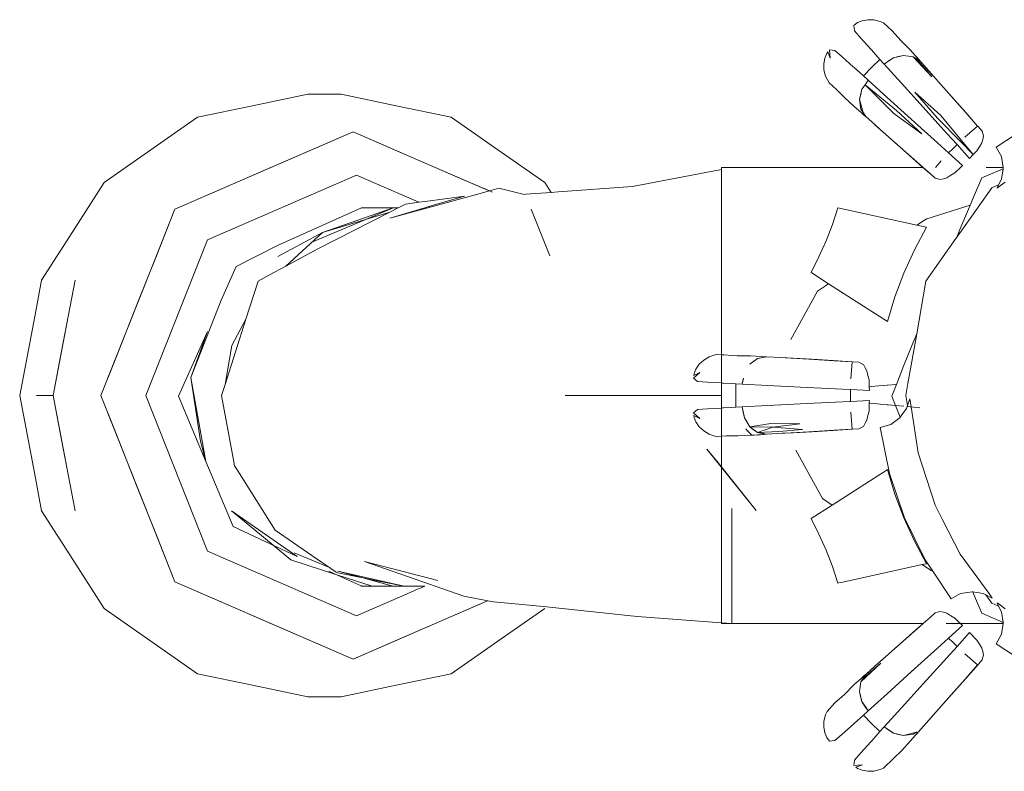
# Model space of a CAD drawing. Header units: millimetres. Extents: x 252 to 294, y 11.7 to 33.4.
# Tile 27 of 32: x 291.1693 to 291.2605, y 14.6987 to 14.7684. Entities that reach past the tile are written whole.
import ezdxf

# ---------------------------------------------------------------- set-up
doc = ezdxf.new("R2010")
doc.units = ezdxf.units.MM
doc.header["$LTSCALE"] = 10
doc.layers.add('IFC-IfcFlowTerminal-Contorno', color=250, linetype='Continuous', lineweight=5)

msp = doc.modelspace()

# ---------------------------------------------------------------- linework, layer by layer
at = {"layer": 'IFC-IfcFlowTerminal-Contorno', "lineweight": 5}
for p, q in [((291.246935, 14.76812), (291.246581, 14.767861)), ((291.246581, 14.767861), (291.246642, 14.767368)), ((291.247354, 14.768294), (291.246935, 14.76812)), ((291.247882, 14.768391), (291.247354, 14.768294)), ((291.248448, 14.768374), (291.247882, 14.768391)), ((291.249017, 14.768232), (291.248448, 14.768374)), ((291.249346, 14.768086), (291.249017, 14.768232)), ((291.250144, 14.767373), (291.249346, 14.768086)), ((291.246642, 14.767368), (291.247249, 14.766687)), ((291.250927, 14.766462), (291.250144, 14.767373)), ((291.247249, 14.766687), (291.248172, 14.765649)), ((291.2518, 14.765596), (291.250927, 14.766462)), ((291.244069, 14.765254), (291.243896, 14.764834)), ((291.244173, 14.765405), (291.244069, 14.765254)), ((291.244384, 14.764815), (291.244173, 14.765405)), ((291.244821, 14.765547), (291.244328, 14.765608)), ((291.244328, 14.765608), (291.244384, 14.764815)), ((291.245498, 14.764944), (291.244821, 14.765547)), ((291.248172, 14.765649), (291.24823, 14.765584)), ((291.24823, 14.765584), (291.249008, 14.76471)), ((291.250252, 14.764851), (291.251203, 14.765088)), ((291.251203, 14.765088), (291.250728, 14.764971)), ((291.251647, 14.765024), (291.251203, 14.765088)), ((291.251203, 14.765088), (291.252091, 14.764959)), ((291.252093, 14.764959), (291.251647, 14.765024)), ((291.252784, 14.764485), (291.2518, 14.765596)), ((291.252412, 14.764911), (291.252214, 14.765134)), ((291.243896, 14.764834), (291.243798, 14.764304)), ((291.243798, 14.764304), (291.243814, 14.763743)), ((291.246535, 14.764021), (291.245498, 14.764944)), ((291.249008, 14.76471), (291.248234, 14.763955)), ((291.249008, 14.76471), (291.249391, 14.76428)), ((291.249872, 14.7646), (291.249391, 14.764282)), ((291.249391, 14.76428), (291.249822, 14.764566)), ((291.249391, 14.764282), (291.250989, 14.76251)), ((291.249822, 14.764566), (291.250252, 14.764851)), ((291.250253, 14.764851), (291.249872, 14.7646)), ((291.250728, 14.764971), (291.250253, 14.764851)), ((291.253822, 14.763108), (291.252093, 14.764959)), ((291.252095, 14.764956), (291.252396, 14.76475)), ((291.252395, 14.764751), (291.253822, 14.763108)), ((291.252731, 14.764521), (291.252395, 14.764751)), ((291.252396, 14.76475), (291.252784, 14.764485)), ((291.252605, 14.764695), (291.252412, 14.764911)), ((291.252802, 14.764472), (291.252605, 14.764695)), ((291.252784, 14.764485), (291.252731, 14.764521)), ((291.253517, 14.763659), (291.252784, 14.764485)), ((291.253044, 14.764199), (291.252802, 14.764472)), ((291.253527, 14.763648), (291.253044, 14.764199)), ((291.243814, 14.763743), (291.243957, 14.763171)), ((291.24661, 14.763954), (291.246535, 14.764021)), ((291.247479, 14.76318), (291.24661, 14.763954)), ((291.248234, 14.763955), (291.247479, 14.76318)), ((291.253938, 14.763184), (291.253517, 14.763659)), ((291.254444, 14.762642), (291.253527, 14.763648)), ((291.243957, 14.763171), (291.244286, 14.762542)), ((291.244286, 14.762542), (291.244988, 14.761912)), ((291.247624, 14.762371), (291.247339, 14.761941)), ((291.247339, 14.761941), (291.247624, 14.76237)), ((291.247908, 14.762798), (291.247479, 14.76318)), ((291.247624, 14.76237), (291.247908, 14.762798)), ((291.247908, 14.762798), (291.247624, 14.762371)), ((291.247624, 14.762371), (291.250547, 14.759988)), ((291.250302, 14.75969), (291.247624, 14.762371)), ((291.249685, 14.761194), (291.247908, 14.762798)), ((291.250989, 14.76251), (291.253006, 14.760281)), ((291.255386, 14.76155), (291.253938, 14.763184)), ((291.255621, 14.761316), (291.254444, 14.762642)), ((291.19597, 14.76148), (291.190863, 14.760418)), ((291.199064, 14.761477), (291.19597, 14.76148)), ((291.20417, 14.760415), (291.199064, 14.761477)), ((291.244988, 14.761912), (291.245717, 14.761167)), ((291.247101, 14.760994), (291.247339, 14.761941)), ((291.24722, 14.761467), (291.247101, 14.760994)), ((291.247339, 14.761941), (291.24722, 14.761467)), ((291.254338, 14.759275), (291.25224, 14.761682)), ((291.25224, 14.761682), (291.254638, 14.759514)), ((291.25696, 14.759778), (291.255386, 14.76155)), ((291.245717, 14.761167), (291.246591, 14.760393)), ((291.247101, 14.760994), (291.247165, 14.760547)), ((291.247437, 14.759797), (291.247101, 14.760994)), ((291.247165, 14.760547), (291.247228, 14.760103)), ((291.251911, 14.759182), (291.249685, 14.761194)), ((291.256894, 14.759866), (291.255621, 14.761316)), ((291.190863, 14.760418), (291.185757, 14.759356)), ((291.209277, 14.759353), (291.20417, 14.760415)), ((291.246591, 14.760393), (291.247703, 14.759407)), ((291.247056, 14.759976), (291.247274, 14.759781)), ((291.247228, 14.760103), (291.247437, 14.759796)), ((291.247274, 14.759781), (291.247494, 14.759585)), ((291.247703, 14.759407), (291.247437, 14.759797)), ((291.247437, 14.759796), (291.247466, 14.759753)), ((291.247466, 14.759753), (291.247664, 14.759464)), ((291.247494, 14.759585), (291.247714, 14.759391)), ((291.252879, 14.757808), (291.250302, 14.75969)), ((291.250547, 14.759988), (291.252879, 14.757808)), ((291.253006, 14.760281), (291.255201, 14.757859)), ((291.258061, 14.758535), (291.256894, 14.759866)), ((291.25806, 14.758535), (291.25696, 14.759778)), ((291.185757, 14.759356), (291.181427, 14.756331)), ((291.213605, 14.756328), (291.209277, 14.759353)), ((291.247664, 14.759464), (291.247701, 14.75941)), ((291.247703, 14.759407), (291.248549, 14.758657)), ((291.247714, 14.759391), (291.247991, 14.759146)), ((291.248543, 14.758662), (291.249546, 14.757747)), ((291.248549, 14.758657), (291.249008, 14.75825)), ((291.254327, 14.756992), (291.251911, 14.759182)), ((291.256457, 14.757111), (291.254338, 14.759275)), ((291.254638, 14.759514), (291.256558, 14.757207)), ((291.263406, 14.758987), (291.259787, 14.756587)), ((291.200173, 14.757996), (291.183656, 14.750842)), ((291.196044, 14.756209), (291.200173, 14.757996)), ((291.210417, 14.753559), (291.200173, 14.757996)), ((291.200173, 14.757996), (291.204302, 14.756209)), ((291.249008, 14.75825), (291.250639, 14.756802)), ((291.249546, 14.757747), (291.250872, 14.756567)), ((291.255201, 14.757859), (291.256148, 14.756817)), ((291.25688, 14.757515), (291.258061, 14.758535)), ((291.258103, 14.758487), (291.25806, 14.758535)), ((291.258471, 14.758071), (291.258103, 14.758487)), ((291.258543, 14.757844), (291.258475, 14.758063)), ((291.258614, 14.75762), (291.258543, 14.757844)), ((291.255373, 14.756041), (291.254327, 14.756992)), ((291.255751, 14.756438), (291.256148, 14.756817)), ((291.256148, 14.756817), (291.257319, 14.75553)), ((291.256457, 14.757111), (291.256558, 14.757207)), ((291.257654, 14.755889), (291.256457, 14.757111)), ((291.256558, 14.757207), (291.257654, 14.755889)), ((291.258217, 14.756614), (291.258444, 14.756982)), ((291.258444, 14.756982), (291.258528, 14.7573)), ((291.258528, 14.7573), (291.258614, 14.75762)), ((291.181427, 14.756331), (291.177099, 14.753303)), ((291.191914, 14.754419), (291.196044, 14.756209)), ((291.204302, 14.756209), (291.208432, 14.754419)), ((291.217934, 14.753303), (291.213605, 14.756328)), ((291.250639, 14.756802), (291.252409, 14.755234)), ((291.250872, 14.756567), (291.252323, 14.755295)), ((291.255373, 14.756041), (291.255751, 14.756438)), ((291.256661, 14.754871), (291.255373, 14.756041)), ((291.257654, 14.755889), (291.25799, 14.756248)), ((291.25799, 14.756248), (291.258217, 14.756614)), ((291.259787, 14.756587), (291.260265, 14.755703)), ((291.252323, 14.755295), (291.252994, 14.754707)), ((291.252409, 14.755234), (291.253003, 14.754707)), ((291.254154, 14.754707), (291.254673, 14.755308)), ((291.257319, 14.75553), (291.257654, 14.755889)), ((291.260265, 14.755703), (291.260418, 14.754707)), ((291.187786, 14.752629), (291.191914, 14.754419)), ((291.208432, 14.754419), (291.21256, 14.752629)), ((291.234312, 14.754515), (291.226065, 14.75292)), ((291.234312, 14.754707), (291.234312, 14.754515)), ((291.235306, 14.754707), (291.234312, 14.754707)), ((291.234312, 14.754515), (291.234312, 14.753987)), ((291.252994, 14.754707), (291.235306, 14.754707)), ((291.252994, 14.754707), (291.253597, 14.754179)), ((291.253003, 14.754707), (291.253688, 14.754099)), ((291.253688, 14.754099), (291.254119, 14.753716)), ((291.255574, 14.753972), (291.255942, 14.754199)), ((291.255942, 14.754199), (291.256485, 14.754707)), ((291.256485, 14.754707), (291.256661, 14.754871)), ((291.260419, 14.754585), (291.258435, 14.753753)), ((291.260418, 14.754707), (291.258837, 14.754707)), ((291.260419, 14.754585), (291.260275, 14.753628)), ((291.260418, 14.754707), (291.260428, 14.754644)), ((291.260428, 14.754644), (291.260419, 14.754585)), ((291.177099, 14.753303), (291.174206, 14.748777)), ((291.186685, 14.748003), (291.200486, 14.75398)), ((291.200486, 14.75398), (291.206275, 14.751473)), ((291.212533, 14.752642), (291.210417, 14.753559)), ((291.218522, 14.752383), (291.217934, 14.753303)), ((291.234312, 14.753987), (291.234312, 14.751878)), ((291.254127, 14.753713), (291.254371, 14.753638)), ((291.254371, 14.753638), (291.254568, 14.753577)), ((291.254568, 14.753577), (291.254888, 14.75366)), ((291.254888, 14.75366), (291.255208, 14.753745)), ((291.255208, 14.753745), (291.255574, 14.753972)), ((291.258435, 14.753753), (291.257762, 14.752151)), ((291.260275, 14.753628), (291.260005, 14.75308)), ((291.260183, 14.753016), (291.26062, 14.753335)), ((291.183656, 14.750842), (291.187786, 14.752629)), ((291.212809, 14.752522), (291.21161, 14.752194)), ((291.21281, 14.752522), (291.212533, 14.752642)), ((291.21256, 14.752629), (291.212809, 14.752522)), ((291.2137, 14.752766), (291.212809, 14.752522)), ((291.213103, 14.752396), (291.21281, 14.752522)), ((291.216026, 14.752205), (291.2137, 14.752766)), ((291.218522, 14.752383), (291.216147, 14.752213)), ((291.219184, 14.75243), (291.218522, 14.752383)), ((291.226065, 14.75292), (291.219184, 14.75243)), ((291.259371, 14.752817), (291.258466, 14.751534)), ((291.260005, 14.75308), (291.259371, 14.752817)), ((291.260005, 14.75308), (291.259855, 14.752776)), ((291.259855, 14.752776), (291.260183, 14.753016)), ((291.206275, 14.751473), (291.205044, 14.751306)), ((291.20685, 14.75155), (291.206275, 14.751473)), ((291.210517, 14.752046), (291.20685, 14.75155)), ((291.20721, 14.751068), (291.210517, 14.752046)), ((291.21161, 14.752194), (291.207322, 14.751019)), ((291.216147, 14.752213), (291.216026, 14.752205)), ((291.234312, 14.751878), (291.234312, 14.748521)), ((291.257762, 14.752151), (291.257358, 14.751191)), ((291.258466, 14.751534), (291.257519, 14.750192)), ((291.183656, 14.750842), (291.181672, 14.745832)), ((291.181946, 14.746524), (291.183656, 14.750842)), ((291.200959, 14.750957), (291.193162, 14.747481)), ((291.20358, 14.750562), (291.196906, 14.74717)), ((291.203905, 14.750957), (291.197358, 14.748682)), ((291.197358, 14.748682), (291.20358, 14.750562)), ((291.201941, 14.750957), (291.200959, 14.750957)), ((291.201436, 14.749914), (291.203905, 14.750957)), ((291.202923, 14.750957), (291.201941, 14.750957)), ((291.203905, 14.750957), (291.202923, 14.750957)), ((291.204357, 14.750957), (291.20358, 14.750562)), ((291.207322, 14.751019), (291.203599, 14.75)), ((291.203599, 14.75), (291.206835, 14.750957)), ((291.204357, 14.750957), (291.203905, 14.750957)), ((291.205044, 14.751306), (291.204357, 14.750957)), ((291.206835, 14.750957), (291.20721, 14.751068)), ((291.20721, 14.751068), (291.207322, 14.751019)), ((291.21669, 14.750842), (291.2184, 14.746524)), ((291.245114, 14.75096), (291.244599, 14.749419)), ((291.252439, 14.74935), (291.245114, 14.75096)), ((291.257358, 14.751191), (291.253339, 14.749946)), ((291.257213, 14.750844), (291.256421, 14.748962)), ((291.257358, 14.751191), (291.257213, 14.750844)), ((291.196362, 14.747771), (291.201436, 14.749914)), ((291.253043, 14.749751), (291.252439, 14.74935)), ((291.253339, 14.749946), (291.253043, 14.749751)), ((291.257519, 14.750192), (291.256079, 14.748149)), ((291.174206, 14.748777), (291.171313, 14.744251)), ((291.197358, 14.748682), (291.193216, 14.746443)), ((291.193949, 14.745566), (291.197358, 14.748682)), ((291.244599, 14.749419), (291.244012, 14.747905)), ((291.252207, 14.747073), (291.253327, 14.749155)), ((291.252858, 14.749258), (291.252439, 14.74935)), ((291.253169, 14.74919), (291.252858, 14.749258)), ((291.253327, 14.749155), (291.253169, 14.74919)), ((291.256421, 14.748962), (291.256087, 14.74816)), ((291.180968, 14.733569), (291.186685, 14.748003)), ((291.234312, 14.748521), (291.234312, 14.744143)), ((291.244012, 14.747905), (291.243355, 14.746419)), ((291.256051, 14.748109), (291.253271, 14.744165)), ((291.256079, 14.748149), (291.256051, 14.748109)), ((291.193162, 14.747481), (291.189353, 14.745515)), ((291.196906, 14.74717), (291.193949, 14.745566)), ((291.251227, 14.744915), (291.252207, 14.747073)), ((291.180236, 14.742205), (291.181946, 14.746524)), ((291.243355, 14.746419), (291.242631, 14.744963)), ((291.181672, 14.745832), (291.176816, 14.733569)), ((291.189353, 14.745515), (291.188097, 14.742739)), ((291.193949, 14.745566), (291.19243, 14.744742)), ((291.242631, 14.744963), (291.242694, 14.744923)), ((291.171313, 14.744251), (291.170674, 14.740889)), ((291.17441, 14.744248), (291.173158, 14.737671)), ((291.17377, 14.740889), (291.17441, 14.744248)), ((291.191376, 14.74417), (291.190248, 14.740634)), ((291.19243, 14.744742), (291.191376, 14.74417)), ((291.234312, 14.744143), (291.234312, 14.739048)), ((291.242694, 14.744923), (291.244252, 14.743927)), ((291.250395, 14.742698), (291.251227, 14.744915)), ((291.253271, 14.744165), (291.25241, 14.739295)), ((291.243222, 14.743245), (291.240755, 14.738765)), ((291.244252, 14.743927), (291.243222, 14.743245)), ((291.244252, 14.743927), (291.249715, 14.740435)), ((291.178129, 14.736887), (291.180236, 14.742205)), ((291.187961, 14.742392), (291.185137, 14.735227)), ((291.188097, 14.742739), (291.187961, 14.742392)), ((291.249715, 14.740435), (291.250395, 14.742698)), ((291.170674, 14.740889), (291.169281, 14.733569)), ((291.172378, 14.733569), (291.17377, 14.740889)), ((291.190248, 14.740634), (291.188317, 14.734585)), ((291.188952, 14.738196), (291.190248, 14.740634)), ((291.186672, 14.739507), (291.183988, 14.733501)), ((291.185137, 14.735227), (291.186672, 14.739507)), ((291.234312, 14.739048), (291.234312, 14.737341)), ((291.25241, 14.739295), (291.251597, 14.734693)), ((291.25241, 14.739295), (291.252049, 14.73842)), ((291.173158, 14.737671), (291.172378, 14.733569)), ((291.188317, 14.734585), (291.188952, 14.738196)), ((291.252049, 14.73842), (291.251203, 14.736289)), ((291.176816, 14.733569), (291.178129, 14.736887)), ((291.232674, 14.736846), (291.232262, 14.736458)), ((291.233177, 14.737149), (291.232674, 14.736846)), ((291.233512, 14.737278), (291.233177, 14.737149)), ((291.233854, 14.737361), (291.233512, 14.737278)), ((291.234312, 14.737346), (291.233854, 14.737361)), ((291.234582, 14.737336), (291.234312, 14.737346)), ((291.234312, 14.737341), (291.234312, 14.734078)), ((291.235293, 14.737283), (291.234582, 14.737336)), ((291.235779, 14.737246), (291.235293, 14.737283)), ((291.23701, 14.737251), (291.235779, 14.737246)), ((291.236945, 14.73647), (291.237665, 14.737007)), ((291.237306, 14.736738), (291.236945, 14.73647)), ((291.238489, 14.737161), (291.23701, 14.737251)), ((291.237666, 14.737007), (291.237306, 14.736738)), ((291.237665, 14.737007), (291.238489, 14.737161)), ((291.238027, 14.737075), (291.237666, 14.737007)), ((291.2384, 14.737144), (291.238027, 14.737075)), ((291.238482, 14.737159), (291.2384, 14.737144)), ((291.239816, 14.737081), (291.238489, 14.737161)), ((291.240227, 14.737056), (291.239816, 14.737081)), ((291.240966, 14.737029), (291.239816, 14.737081)), ((291.242406, 14.736926), (291.240227, 14.737056)), ((291.242736, 14.736924), (291.240966, 14.737029)), ((291.244772, 14.736785), (291.242406, 14.736926)), ((291.244662, 14.736799), (291.242736, 14.736924)), ((291.246429, 14.736685), (291.244662, 14.736799)), ((291.246429, 14.736685), (291.244772, 14.736785)), ((291.231958, 14.736016), (291.231784, 14.735596)), ((291.232262, 14.736458), (291.231958, 14.736016)), ((291.246315, 14.735115), (291.246429, 14.736685)), ((291.247049, 14.736648), (291.246429, 14.736685)), ((291.247257, 14.736538), (291.247057, 14.736644)), ((291.247466, 14.736428), (291.247257, 14.736538)), ((291.247632, 14.736143), (291.247466, 14.736428)), ((291.247798, 14.735857), (291.247632, 14.736143)), ((291.247897, 14.735437), (291.247798, 14.735857)), ((291.251203, 14.736289), (291.250531, 14.734599)), ((291.185137, 14.735227), (291.186032, 14.729351)), ((291.186521, 14.727459), (291.185137, 14.735227)), ((291.232311, 14.735689), (291.231717, 14.735164)), ((291.231717, 14.735164), (291.232109, 14.734856)), ((291.23175, 14.735415), (291.232311, 14.735689)), ((291.231784, 14.735596), (291.23175, 14.735415)), ((291.236351, 14.735183), (291.236236, 14.734619)), ((291.236236, 14.734617), (291.236338, 14.735125)), ((291.247996, 14.735017), (291.247897, 14.735437)), ((291.248013, 14.734526), (291.247996, 14.735017)), ((291.188317, 14.734585), (291.187992, 14.733569)), ((291.232109, 14.734856), (291.233019, 14.734805)), ((291.233019, 14.734805), (291.234312, 14.73473)), ((291.234312, 14.73473), (291.234406, 14.734724)), ((291.234312, 14.734078), (291.234312, 14.734067)), ((291.234312, 14.734067), (291.234312, 14.733579)), ((291.234406, 14.734724), (291.234511, 14.734718)), ((291.234511, 14.734718), (291.235293, 14.734672)), ((291.235293, 14.734672), (291.235661, 14.73465)), ((291.235661, 14.73465), (291.235647, 14.733569)), ((291.235661, 14.73465), (291.236236, 14.734617)), ((291.236236, 14.734619), (291.238617, 14.734497)), ((291.238617, 14.734497), (291.24162, 14.734346)), ((291.24162, 14.734346), (291.244886, 14.734185)), ((291.244886, 14.734185), (291.24552, 14.734155)), ((291.24552, 14.734155), (291.246291, 14.734118)), ((291.246278, 14.733569), (291.246291, 14.734118)), ((291.246291, 14.734118), (291.24803, 14.734036)), ((291.248018, 14.734376), (291.248013, 14.734526)), ((291.248073, 14.734381), (291.248018, 14.734376)), ((291.24803, 14.734036), (291.248018, 14.734376)), ((291.248258, 14.734398), (291.248073, 14.734381)), ((291.248538, 14.734422), (291.248258, 14.734398)), ((291.249664, 14.734523), (291.248538, 14.734422)), ((291.249709, 14.734526), (291.249664, 14.734523)), ((291.250468, 14.734593), (291.249709, 14.734526)), ((291.250531, 14.734599), (291.250093, 14.733499)), ((291.250531, 14.734599), (291.250468, 14.734593)), ((291.251597, 14.734693), (291.251398, 14.733569)), ((291.169281, 14.733569), (291.170674, 14.72625)), ((291.171604, 14.733569), (291.17083, 14.733569)), ((291.17083, 14.733569), (291.172378, 14.733569)), ((291.172378, 14.733569), (291.171604, 14.733569)), ((291.17377, 14.72625), (291.172378, 14.733569)), ((291.172378, 14.733569), (291.173158, 14.729468)), ((291.178129, 14.730252), (291.176816, 14.733569)), ((291.176816, 14.733569), (291.181672, 14.721308)), ((291.186685, 14.719136), (291.180968, 14.733569)), ((291.183988, 14.733501), (291.186521, 14.727459)), ((291.187992, 14.733569), (291.189053, 14.727749)), ((291.219836, 14.733569), (291.223891, 14.733569)), ((291.227564, 14.733569), (291.219836, 14.733569)), ((291.223891, 14.733569), (291.227231, 14.733569)), ((291.227231, 14.733569), (291.227959, 14.733569)), ((291.227875, 14.733569), (291.227564, 14.733569)), ((291.228982, 14.733569), (291.227875, 14.733569)), ((291.227959, 14.733569), (291.229202, 14.733569)), ((291.229202, 14.733569), (291.228982, 14.733569)), ((291.22988, 14.733569), (291.229202, 14.733569)), ((291.229202, 14.733569), (291.229911, 14.733569)), ((291.230269, 14.733569), (291.22988, 14.733569)), ((291.229911, 14.733569), (291.230276, 14.733569)), ((291.230941, 14.733569), (291.230269, 14.733569)), ((291.230276, 14.733569), (291.230941, 14.733569)), ((291.2314, 14.733569), (291.230941, 14.733569)), ((291.230941, 14.733569), (291.2314, 14.733569)), ((291.233764, 14.733569), (291.2314, 14.733569)), ((291.2314, 14.733569), (291.233747, 14.733569)), ((291.233747, 14.733569), (291.234312, 14.733569)), ((291.234312, 14.733569), (291.233764, 14.733569)), ((291.234312, 14.733579), (291.234312, 14.733159)), ((291.234312, 14.733159), (291.234312, 14.732925)), ((291.235647, 14.733569), (291.235661, 14.732487)), ((291.246291, 14.733024), (291.246278, 14.733569)), ((291.24803, 14.733103), (291.246291, 14.733021)), ((291.248021, 14.732856), (291.24803, 14.733103)), ((291.250093, 14.733499), (291.250444, 14.732641)), ((291.251398, 14.733569), (291.251563, 14.732637)), ((291.25177, 14.733257), (291.251563, 14.732637)), ((291.251831, 14.732866), (291.25177, 14.733257)), ((291.232109, 14.73228), (291.231717, 14.731975)), ((291.233014, 14.732334), (291.232109, 14.73228)), ((291.234312, 14.732409), (291.233014, 14.732334)), ((291.234312, 14.732925), (291.234312, 14.730222)), ((291.234401, 14.732415), (291.234312, 14.732409)), ((291.234511, 14.732421), (291.234401, 14.732415)), ((291.235293, 14.732466), (291.234511, 14.732421)), ((291.235661, 14.732487), (291.235293, 14.732466)), ((291.236236, 14.73252), (291.235661, 14.732487)), ((291.238621, 14.732642), (291.236236, 14.73252)), ((291.236236, 14.73252), (291.236337, 14.732017)), ((291.236438, 14.731514), (291.236236, 14.73252)), ((291.241618, 14.732793), (291.238621, 14.732642)), ((291.244878, 14.732954), (291.241618, 14.732793)), ((291.246203, 14.733017), (291.244878, 14.732954)), ((291.246291, 14.733021), (291.246203, 14.733017)), ((291.247996, 14.732119), (291.248011, 14.732551)), ((291.248011, 14.732551), (291.248021, 14.732856)), ((291.248021, 14.732856), (291.248071, 14.732852)), ((291.248071, 14.732852), (291.248515, 14.732813)), ((291.248515, 14.732813), (291.249262, 14.732747)), ((291.249262, 14.732747), (291.249689, 14.732709)), ((291.249689, 14.732709), (291.249776, 14.732701)), ((291.249776, 14.732701), (291.250444, 14.732641)), ((291.250444, 14.732641), (291.25089, 14.731551)), ((291.250444, 14.732641), (291.251222, 14.732572)), ((291.251471, 14.732363), (291.25089, 14.731551)), ((291.251532, 14.732545), (291.251471, 14.732363)), ((291.251563, 14.732637), (291.251532, 14.732545)), ((291.251532, 14.732545), (291.252716, 14.732439)), ((291.251563, 14.732637), (291.25158, 14.73254)), ((291.251886, 14.732513), (291.251831, 14.732866)), ((291.252546, 14.728269), (291.251886, 14.732513)), ((291.231717, 14.731975), (291.232319, 14.731453)), ((291.232319, 14.731453), (291.23175, 14.731724)), ((291.23175, 14.731724), (291.231784, 14.731543)), ((291.231784, 14.731543), (291.231958, 14.731123)), ((291.236337, 14.732017), (291.236438, 14.731514)), ((291.23694, 14.730674), (291.236438, 14.731514)), ((291.236438, 14.731514), (291.23669, 14.731094)), ((291.246429, 14.730454), (291.246315, 14.732024)), ((291.247632, 14.730996), (291.247798, 14.731282)), ((291.247798, 14.731282), (291.247897, 14.731702)), ((291.247897, 14.731702), (291.247996, 14.732119)), ((291.250881, 14.731538), (291.250011, 14.730889)), ((291.25089, 14.731551), (291.250881, 14.731538)), ((291.231958, 14.731123), (291.232264, 14.730681)), ((291.232264, 14.730681), (291.232673, 14.730295)), ((291.236575, 14.730466), (291.236725, 14.73031)), ((291.23669, 14.731094), (291.23694, 14.730674)), ((291.23694, 14.730674), (291.238892, 14.73096)), ((291.23694, 14.730674), (291.2373, 14.730403)), ((291.239092, 14.730642), (291.23694, 14.730674)), ((291.23766, 14.730134), (291.23694, 14.730674)), ((291.2373, 14.730403), (291.23766, 14.730134)), ((291.23766, 14.730134), (291.239092, 14.730642)), ((291.238892, 14.73096), (291.241584, 14.730935)), ((291.241584, 14.730935), (291.239092, 14.730642)), ((291.239092, 14.730642), (291.241835, 14.730425)), ((291.241835, 14.730425), (291.239637, 14.730234)), ((291.242405, 14.730212), (291.244766, 14.730354)), ((291.244662, 14.730339), (291.246429, 14.730454)), ((291.244766, 14.730354), (291.246326, 14.730448)), ((291.246326, 14.730448), (291.247049, 14.730491)), ((291.247057, 14.730495), (291.247283, 14.730613)), ((291.247283, 14.730613), (291.247466, 14.730708)), ((291.247466, 14.730708), (291.247632, 14.730996)), ((291.250011, 14.730889), (291.249026, 14.73061)), ((291.249026, 14.73061), (291.249889, 14.726355)), ((291.173158, 14.729468), (291.17441, 14.722891)), ((291.180236, 14.724932), (291.178129, 14.730252)), ((291.232673, 14.730295), (291.233177, 14.72999)), ((291.233177, 14.72999), (291.233514, 14.729861)), ((291.233514, 14.729861), (291.233598, 14.72984)), ((291.233598, 14.72984), (291.233854, 14.729778)), ((291.233854, 14.729778), (291.234312, 14.729803)), ((291.234312, 14.730222), (291.234312, 14.72811)), ((291.234312, 14.729803), (291.234798, 14.729829)), ((291.234798, 14.729829), (291.235293, 14.729825)), ((291.235293, 14.729825), (291.235839, 14.729819)), ((291.235839, 14.729819), (291.237005, 14.729888)), ((291.236725, 14.73031), (291.237118, 14.729898)), ((291.237005, 14.729888), (291.237121, 14.729895)), ((291.237118, 14.729898), (291.237629, 14.729922)), ((291.237121, 14.729895), (291.237338, 14.729908)), ((291.237338, 14.729908), (291.238489, 14.729978)), ((291.237629, 14.729922), (291.237922, 14.729939)), ((291.239637, 14.730234), (291.23766, 14.730134)), ((291.23766, 14.730134), (291.238075, 14.730056)), ((291.238025, 14.730066), (291.23766, 14.730134)), ((291.237922, 14.729939), (291.238216, 14.729956)), ((291.238489, 14.729978), (291.238025, 14.730066)), ((291.238075, 14.730056), (291.238402, 14.729995)), ((291.238402, 14.729995), (291.238489, 14.729978)), ((291.238489, 14.729978), (291.239957, 14.730065)), ((291.239957, 14.730065), (291.240966, 14.73011)), ((291.239957, 14.730065), (291.24023, 14.730081)), ((291.24023, 14.730081), (291.242405, 14.730212)), ((291.240966, 14.73011), (291.242736, 14.730212)), ((291.242736, 14.730212), (291.244662, 14.730339)), ((291.186032, 14.729351), (291.186521, 14.727459)), ((291.233913, 14.727439), (291.232974, 14.728606)), ((291.232974, 14.728606), (291.237547, 14.72292)), ((291.189053, 14.727749), (291.189178, 14.727066)), ((291.234312, 14.72811), (291.234312, 14.726942)), ((291.241203, 14.728508), (291.243669, 14.724026)), ((291.254114, 14.723418), (291.252546, 14.728269)), ((291.186521, 14.727459), (291.189054, 14.721416)), ((291.189178, 14.727066), (291.189483, 14.726581)), ((291.237547, 14.72292), (291.233913, 14.727439)), ((291.234312, 14.726942), (291.234312, 14.723455)), ((291.249715, 14.726704), (291.249578, 14.726617)), ((291.250395, 14.724441), (291.249715, 14.726704)), ((291.170674, 14.72625), (291.171313, 14.722888)), ((291.17441, 14.722891), (291.17377, 14.72625)), ((291.189483, 14.726581), (291.192945, 14.721082)), ((291.248914, 14.726192), (291.244581, 14.723422)), ((291.24931, 14.726445), (291.248914, 14.726192)), ((291.249578, 14.726617), (291.24931, 14.726445)), ((291.249889, 14.726355), (291.251287, 14.722249)), ((291.181946, 14.720615), (291.180236, 14.724932)), ((291.243669, 14.724026), (291.244581, 14.723422)), ((291.251227, 14.722224), (291.250395, 14.724441)), ((291.234312, 14.723455), (291.234312, 14.723015)), ((291.235293, 14.717481), (291.235293, 14.723101)), ((291.244581, 14.723422), (291.242631, 14.722175)), ((291.254786, 14.722105), (291.254114, 14.723418)), ((291.171313, 14.722888), (291.174206, 14.718362)), ((291.188924, 14.722881), (291.190458, 14.721609)), ((291.195008, 14.71866), (291.188924, 14.722881)), ((291.234312, 14.723015), (291.234312, 14.71864)), ((291.242631, 14.722175), (291.243355, 14.72072)), ((291.252207, 14.720066), (291.251227, 14.722224)), ((291.251287, 14.722249), (291.253202, 14.718355)), ((291.181672, 14.721308), (291.183656, 14.716296)), ((291.189054, 14.721416), (291.195008, 14.71866)), ((291.190458, 14.721609), (291.192763, 14.719699)), ((291.256445, 14.718865), (291.254786, 14.722105)), ((291.183656, 14.716296), (291.181946, 14.720615)), ((291.192945, 14.721082), (291.194642, 14.719918)), ((291.243355, 14.72072), (291.244012, 14.719233)), ((291.192763, 14.719699), (291.1944, 14.718342)), ((291.194642, 14.719918), (291.197242, 14.718136)), ((291.253327, 14.717983), (291.252207, 14.720066)), ((291.200486, 14.713157), (291.186685, 14.719136)), ((291.194732, 14.718977), (291.197982, 14.717629)), ((291.234312, 14.71864), (291.234312, 14.715283)), ((291.244012, 14.719233), (291.244599, 14.717717)), ((291.259175, 14.715132), (291.256445, 14.718865)), ((291.174206, 14.718362), (291.177099, 14.713833)), ((291.1944, 14.718342), (291.198687, 14.716956)), ((291.197242, 14.718136), (291.197982, 14.717629)), ((291.197982, 14.717629), (291.198249, 14.717446)), ((291.201248, 14.718193), (291.207251, 14.716088)), ((291.208026, 14.716423), (291.201248, 14.718193)), ((291.244599, 14.717717), (291.245114, 14.716179)), ((291.245565, 14.716278), (291.252927, 14.717896)), ((291.252927, 14.717896), (291.253327, 14.717983)), ((291.252927, 14.717896), (291.253308, 14.717643)), ((291.253202, 14.718355), (291.25396, 14.717211)), ((291.253308, 14.717643), (291.253621, 14.717436)), ((291.197937, 14.717303), (291.199541, 14.716561)), ((291.198249, 14.717446), (291.198298, 14.717413)), ((291.198298, 14.717413), (291.198509, 14.717268)), ((291.198509, 14.717268), (291.198608, 14.7172)), ((291.198608, 14.7172), (291.198672, 14.717156)), ((291.198672, 14.717156), (291.198911, 14.717108)), ((291.198687, 14.716956), (291.201941, 14.715903)), ((291.204632, 14.715962), (291.198758, 14.717307)), ((291.198758, 14.717307), (291.201086, 14.716672)), ((291.198911, 14.717108), (291.201086, 14.716672)), ((291.201086, 14.716672), (291.202391, 14.716411)), ((291.201086, 14.716672), (291.203872, 14.715913)), ((291.235293, 14.712434), (291.235293, 14.717481)), ((291.253621, 14.717436), (291.25367, 14.717403)), ((291.25367, 14.717403), (291.253786, 14.717327)), ((291.25396, 14.717211), (291.255601, 14.714736)), ((291.183656, 14.716296), (291.200173, 14.709143)), ((291.187786, 14.714507), (291.183656, 14.716296)), ((291.199541, 14.716561), (291.200928, 14.715918)), ((291.200928, 14.715918), (291.20096, 14.715903)), ((291.20096, 14.715903), (291.201941, 14.715903)), ((291.201941, 14.715903), (291.201909, 14.715916)), ((291.201941, 14.715903), (291.202923, 14.715903)), ((291.202391, 14.716411), (291.204632, 14.715962)), ((291.202923, 14.715903), (291.203905, 14.715903)), ((291.203872, 14.715913), (291.203905, 14.715903)), ((291.203905, 14.715903), (291.204887, 14.715903)), ((291.204632, 14.715962), (291.204887, 14.715911)), ((291.204855, 14.715911), (291.204632, 14.715962)), ((291.204887, 14.715903), (291.204855, 14.715911)), ((291.204887, 14.715911), (291.205451, 14.71591)), ((291.205451, 14.71591), (291.206835, 14.715907)), ((291.206835, 14.715907), (291.206419, 14.715727)), ((291.207251, 14.716088), (291.207771, 14.715905)), ((291.207771, 14.715905), (291.210442, 14.714968)), ((291.245114, 14.716179), (291.245188, 14.716196)), ((291.245188, 14.716196), (291.245339, 14.716229)), ((291.245339, 14.716229), (291.245565, 14.716278)), ((291.205196, 14.715197), (291.200486, 14.713157)), ((291.206224, 14.715643), (291.205196, 14.715197)), ((291.206419, 14.715727), (291.206224, 14.715643)), ((291.210442, 14.714968), (291.212658, 14.71455)), ((291.234312, 14.715283), (291.234312, 14.713171)), ((291.255601, 14.714736), (291.256486, 14.715215)), ((291.256486, 14.715215), (291.257544, 14.715378)), ((291.257544, 14.715378), (291.257602, 14.71537)), ((291.257602, 14.71537), (291.258561, 14.715225)), ((291.257602, 14.71537), (291.257763, 14.714987)), ((291.257763, 14.714987), (291.258435, 14.713386)), ((291.258561, 14.715225), (291.258825, 14.715095)), ((291.258825, 14.715095), (291.259414, 14.714805)), ((291.258825, 14.715095), (291.259371, 14.714321)), ((291.259414, 14.714805), (291.259175, 14.715132)), ((291.191914, 14.71272), (291.187786, 14.714507)), ((291.200173, 14.709143), (291.2122, 14.714352)), ((291.21256, 14.714507), (291.208432, 14.71272)), ((291.2122, 14.714352), (291.212348, 14.714416)), ((291.212348, 14.714416), (291.212561, 14.714508)), ((291.212561, 14.714508), (291.212658, 14.71455)), ((291.21266, 14.71455), (291.212563, 14.714508)), ((291.21266, 14.71455), (291.2132, 14.714448)), ((291.2132, 14.714448), (291.218148, 14.713985)), ((291.218148, 14.713985), (291.218965, 14.713909)), ((291.259371, 14.714321), (291.259941, 14.714085)), ((291.259855, 14.714363), (291.260007, 14.714058)), ((291.260174, 14.71413), (291.259855, 14.714363)), ((291.259941, 14.714085), (291.260007, 14.714058)), ((291.260007, 14.714058), (291.260275, 14.713521)), ((291.26062, 14.713804), (291.260174, 14.71413)), ((291.177099, 14.713833), (291.181427, 14.710808)), ((291.213605, 14.710811), (291.217934, 14.713836)), ((291.218965, 14.713909), (291.22651, 14.713081)), ((291.22651, 14.713081), (291.234312, 14.712506)), ((291.234312, 14.713171), (291.234312, 14.712506)), ((291.253647, 14.713004), (291.253024, 14.712451)), ((291.254119, 14.713423), (291.253654, 14.71301)), ((291.254344, 14.713494), (291.254127, 14.713426)), ((291.254568, 14.713562), (291.254344, 14.713494)), ((291.254888, 14.713479), (291.254568, 14.713562)), ((291.255208, 14.713394), (291.254888, 14.713479)), ((291.255574, 14.713167), (291.255208, 14.713394)), ((291.255942, 14.71294), (291.255574, 14.713167)), ((291.258435, 14.713386), (291.260437, 14.712547)), ((291.260275, 14.713521), (291.260437, 14.712547)), ((291.196044, 14.71093), (291.191914, 14.71272)), ((291.208432, 14.71272), (291.204302, 14.71093)), ((291.234312, 14.712506), (291.234312, 14.712451)), ((291.234312, 14.712506), (291.235293, 14.712434)), ((291.234312, 14.712451), (291.235061, 14.712451)), ((291.235061, 14.712451), (291.251036, 14.712451)), ((291.251036, 14.712451), (291.253017, 14.712451)), ((291.253017, 14.712451), (291.252323, 14.711843)), ((291.253024, 14.712451), (291.252413, 14.711909)), ((291.25513, 14.712451), (291.256728, 14.712451)), ((291.255372, 14.711098), (291.256661, 14.712268)), ((291.2563, 14.712605), (291.255942, 14.71294)), ((291.256465, 14.712451), (291.2563, 14.712605)), ((291.256661, 14.712268), (291.256465, 14.712451)), ((291.256728, 14.712451), (291.258807, 14.712451)), ((291.258807, 14.712451), (291.258828, 14.712451)), ((291.258828, 14.712451), (291.258848, 14.712451)), ((291.258848, 14.712451), (291.260431, 14.712451)), ((291.260431, 14.712451), (291.260285, 14.711445)), ((291.260441, 14.71252), (291.260431, 14.712451)), ((291.260437, 14.712547), (291.260441, 14.71252)), ((291.252413, 14.711909), (291.250639, 14.710337)), ((291.252323, 14.711843), (291.250872, 14.710569)), ((291.257319, 14.711609), (291.256148, 14.710322)), ((291.25799, 14.710891), (291.257319, 14.711609)), ((291.260285, 14.711445), (291.259787, 14.710549)), ((291.181427, 14.710808), (291.185757, 14.707783)), ((291.200173, 14.709143), (291.196044, 14.71093)), ((291.204302, 14.71093), (291.200173, 14.709143)), ((291.209277, 14.707786), (291.213605, 14.710811)), ((291.250639, 14.710337), (291.249006, 14.708887)), ((291.250872, 14.710569), (291.249546, 14.709392)), ((291.25433, 14.710151), (291.255372, 14.711098)), ((291.256148, 14.710322), (291.255196, 14.709275)), ((291.255751, 14.710701), (291.255372, 14.711098)), ((291.256148, 14.710322), (291.255751, 14.710701)), ((291.258217, 14.710525), (291.25799, 14.710891)), ((291.258444, 14.710156), (291.258217, 14.710525)), ((291.259787, 14.710549), (291.263406, 14.708152)), ((291.249546, 14.709392), (291.248543, 14.708477)), ((291.251908, 14.707954), (291.25433, 14.710151)), ((291.258061, 14.708604), (291.25688, 14.709624)), ((291.258528, 14.709836), (291.258444, 14.710156)), ((291.258614, 14.709519), (291.258528, 14.709836)), ((291.258551, 14.709321), (291.258614, 14.709519)), ((291.249082, 14.708772), (291.247231, 14.707041)), ((291.247438, 14.707344), (291.249082, 14.708772)), ((291.248542, 14.708476), (291.247703, 14.707732)), ((291.248543, 14.708477), (291.247991, 14.707993)), ((291.249006, 14.708887), (291.248542, 14.708476)), ((291.255196, 14.709275), (291.253005, 14.706856)), ((291.256894, 14.707273), (291.258061, 14.708604)), ((291.256956, 14.707358), (291.258137, 14.70869)), ((291.258137, 14.70869), (291.258473, 14.70907)), ((291.258475, 14.709076), (291.258551, 14.709321)), ((291.185757, 14.707783), (291.190863, 14.706721)), ((291.20417, 14.706724), (291.209277, 14.707786)), ((291.247703, 14.707732), (291.246595, 14.706748)), ((291.247231, 14.707041), (291.247703, 14.707732)), ((291.247494, 14.707554), (291.247278, 14.707361)), ((291.247664, 14.707675), (291.247438, 14.707344)), ((291.247714, 14.707748), (291.247494, 14.707554)), ((291.247703, 14.707732), (291.247664, 14.707675)), ((291.247991, 14.707993), (291.247714, 14.707748)), ((291.249678, 14.70594), (291.251908, 14.707954)), ((291.190863, 14.706721), (291.19597, 14.705659)), ((291.199064, 14.705662), (291.20417, 14.706724)), ((291.246595, 14.706748), (291.245727, 14.705877)), ((291.247278, 14.707361), (291.247056, 14.707163)), ((291.2471, 14.706152), (291.247231, 14.707041)), ((291.247231, 14.707041), (291.247165, 14.706597)), ((291.253005, 14.706856), (291.250992, 14.704629)), ((291.255386, 14.705588), (291.256956, 14.707358)), ((291.255621, 14.70582), (291.256894, 14.707273)), ((291.245727, 14.705877), (291.244816, 14.705093)), ((291.247165, 14.706597), (291.2471, 14.706152)), ((291.2471, 14.706152), (291.247218, 14.705676)), ((291.247337, 14.705203), (291.2471, 14.706152)), ((291.247908, 14.704341), (291.249678, 14.70594)), ((291.254444, 14.704495), (291.255621, 14.70582)), ((291.19597, 14.705659), (291.199064, 14.705662)), ((291.244816, 14.705093), (291.244102, 14.704297)), ((291.247218, 14.705676), (291.247337, 14.705203)), ((291.247337, 14.705203), (291.247588, 14.704822)), ((291.247622, 14.704771), (291.247337, 14.705203)), ((291.247588, 14.704822), (291.247908, 14.704341)), ((291.253941, 14.703958), (291.255386, 14.705588)), ((291.243955, 14.703967), (291.243814, 14.703399)), ((291.244102, 14.704297), (291.243955, 14.703967)), ((291.24661, 14.703186), (291.247479, 14.703959)), ((291.247479, 14.703959), (291.247908, 14.704341)), ((291.247479, 14.703959), (291.248234, 14.703184)), ((291.247908, 14.704341), (291.247622, 14.704771)), ((291.250992, 14.704629), (291.249391, 14.702857)), ((291.253524, 14.703488), (291.253941, 14.703958)), ((291.253527, 14.703491), (291.254444, 14.704495)), ((291.243814, 14.703399), (291.243798, 14.702832)), ((291.245502, 14.702197), (291.24654, 14.703123)), ((291.24654, 14.703123), (291.24661, 14.703186)), ((291.248234, 14.703184), (291.24901, 14.702428)), ((291.252784, 14.702654), (291.253524, 14.703488)), ((291.253044, 14.70294), (291.253527, 14.703491)), ((291.243798, 14.702832), (291.243896, 14.702305)), ((291.243896, 14.702305), (291.244069, 14.701885)), ((291.244821, 14.701592), (291.245502, 14.702197)), ((291.24901, 14.702428), (291.248242, 14.701566)), ((291.249391, 14.702857), (291.24901, 14.702428)), ((291.249391, 14.702857), (291.24982, 14.702573)), ((291.250247, 14.70229), (291.249391, 14.702857)), ((291.24982, 14.702573), (291.250247, 14.702288)), ((291.251195, 14.702051), (291.250247, 14.70229)), ((291.250247, 14.702288), (291.250722, 14.70217)), ((291.250722, 14.70217), (291.251195, 14.702051)), ((291.252393, 14.702385), (291.251195, 14.702051)), ((291.251195, 14.702051), (291.251641, 14.702114)), ((291.251641, 14.702114), (291.252087, 14.702178)), ((291.251796, 14.701541), (291.252784, 14.702654)), ((291.252087, 14.702178), (291.25239, 14.702385)), ((291.252214, 14.702004), (291.252409, 14.702224)), ((291.25239, 14.702385), (291.252434, 14.702415)), ((291.252409, 14.702224), (291.252605, 14.702444)), ((291.252605, 14.702444), (291.252799, 14.702663)), ((291.252799, 14.702663), (291.253044, 14.70294)), ((291.244069, 14.701885), (291.244327, 14.701531)), ((291.244327, 14.701531), (291.244821, 14.701592)), ((291.248169, 14.701484), (291.247245, 14.700447)), ((291.248242, 14.701566), (291.248169, 14.701484)), ((291.251022, 14.700667), (291.251796, 14.701541)), ((291.247245, 14.700447), (291.246642, 14.699771)), ((291.250276, 14.699937), (291.251022, 14.700667)), ((291.246642, 14.699771), (291.246581, 14.699277)), ((291.246581, 14.699277), (291.247376, 14.699334)), ((291.247376, 14.699334), (291.246784, 14.699121)), ((291.249346, 14.699053), (291.250276, 14.699937)), ((291.246784, 14.699121), (291.246934, 14.699019)), ((291.246934, 14.699019), (291.247354, 14.698845)), ((291.247354, 14.698845), (291.247884, 14.698748)), ((291.247884, 14.698748), (291.248445, 14.698765)), ((291.248445, 14.698765), (291.249017, 14.698906)), ((291.249017, 14.698906), (291.249346, 14.699053))]:
    msp.add_line(p, q, dxfattribs=at)

doc.saveas('drawing.dxf')
